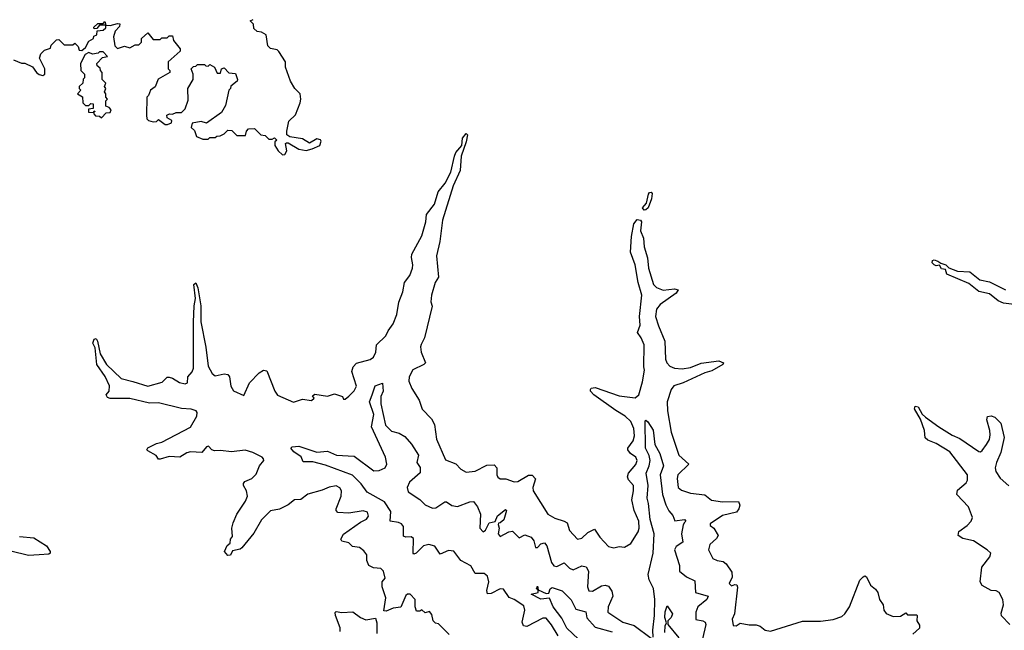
# Model space of a CAD drawing. Extents: x 2494106 to 2685573, y 758056 to 915185.
# Tile 250 of 256: x 2587426 to 2592959, y 857772 to 861201. Entities that reach past the tile are written whole.
import ezdxf

# ---------------------------------------------------------------- set-up
doc = ezdxf.new("R2010")
doc.units = 0

msp = doc.modelspace()

# ---------------------------------------------------------------- linework, layer by layer
at = {"layer": '0CON05XD'}
for points in [[(2587390, 860975), (2587435, 860957.5), (2587455, 860956.2), (2587497, 860937), (2587520, 860905), (2587535, 860892.5), (2587555, 860887.5), (2587567.5, 860895), (2587567.5, 860925), (2587537.5, 860985), (2587545, 861010), (2587565, 861030), (2587598.3, 861041.7), (2587601.7, 861058.3), (2587631.7, 861088.3), (2587645, 861090), (2587675, 861060), (2587725, 861060), (2587735, 861070), (2587755, 861050), (2587760.7, 861030.7), (2587775, 861027.5), (2587796.1, 861043.9), (2587815, 861080), (2587840, 861095), (2587841.7, 861108.3), (2587860, 861115), (2587861.7, 861138.3), (2587895, 861142.5), (2587910, 861155), (2587910, 861170), (2587875, 861170), (2587858.3, 861151.7), (2587845, 861150), (2587841.7, 861158.3), (2587865, 861180), (2587895, 861180), (2587905, 861190), (2587910, 861170), (2587935, 861167.5), (2587975, 861180), (2587988.3, 861178.3), (2587987, 861163), (2587963, 861137), (2587952.5, 861105), (2587960, 861055), (2587975, 861040), (2588015, 861052.5), (2588045, 861042.5), (2588075, 861060), (2588095, 861060), (2588110, 861075), (2588110, 861095), (2588145, 861127.5), (2588175, 861090), (2588215, 861090), (2588225, 861100), (2588255, 861100), (2588265, 861110), (2588285, 861110), (2588290, 861085), (2588327, 861037), (2588327.5, 861025), (2588260, 860965), (2588260, 860925), (2588270, 860915), (2588270, 860905), (2588203.6, 860866.4), (2588186.1, 860823.9), (2588160, 860805), (2588150, 860775), (2588140, 860765), (2588137.5, 860665), (2588140, 860645), (2588150, 860635), (2588175, 860627.5), (2588195, 860630), (2588205, 860640), (2588243, 860613), (2588257, 860613), (2588278.3, 860621.7), (2588280, 860635), (2588255, 860650), (2588252.5, 860665), (2588268.3, 860671.7), (2588285, 860670), (2588305, 860680), (2588335, 860680), (2588355, 860700), (2588371.7, 860748.3), (2588370, 860815), (2588400, 860865), (2588400, 860895), (2588390, 860925), (2588401.7, 860938.3), (2588415, 860940), (2588425, 860950), (2588465, 860950), (2588471.7, 860941.7), (2588485, 860940), (2588495, 860950), (2588520, 860935), (2588535, 860900), (2588555, 860900), (2588560, 860925), (2588575, 860930), (2588601.7, 860901.7), (2588638.3, 860898.3), (2588650, 860865), (2588647.5, 860855), (2588611.7, 860828.3), (2588610, 860815), (2588600, 860805), (2588581.7, 860718.3), (2588559.3, 860680.7), (2588475, 860620), (2588445, 860630), (2588395, 860620), (2588390, 860595), (2588408.3, 860578.3), (2588420, 860545), (2588455, 860530), (2588485, 860530), (2588495, 860540), (2588525, 860540), (2588533, 860547), (2588551.7, 860548.3), (2588575, 860560), (2588595, 860580), (2588618.3, 860578.3), (2588645, 860550), (2588695, 860550), (2588700, 860575), (2588711.7, 860588.3), (2588745, 860590), (2588780, 860555), (2588805, 860550), (2588825, 860530), (2588845, 860530), (2588858.3, 860538.3), (2588870, 860525), (2588860, 860515), (2588860, 860495), (2588877.5, 860465), (2588901.7, 860441.7), (2588915, 860443.8)], [(2588915, 860443.8), (2588926.7, 860465), (2588920, 860505), (2588925, 860510), (2588935, 860510), (2588994.2, 860474.2), (2589035, 860466.7), (2589070, 860475), (2589112.5, 860495), (2589119.3, 860519.3), (2589116.7, 860526.7), (2589095, 860532.5), (2589055, 860507.5), (2589015, 860531.2), (2588943, 860543), (2588927.5, 860555), (2588926.2, 860575), (2588938.3, 860631.7), (2588975, 860667.5), (2589001.2, 860735), (2589006.2, 860755), (2589002.5, 860785), (2588972.5, 860815), (2588947.5, 860855), (2588920, 860935), (2588918.8, 860965), (2588882.5, 861022.5), (2588871.7, 861031.7), (2588835, 861040), (2588820, 861055), (2588810, 861115), (2588785, 861130), (2588760, 861135), (2588741.7, 861151.7), (2588740, 861175), (2588720, 861195), (2588738.3, 861201.7)], [(2587885, 860650), (2587911.7, 860678.3), (2587935, 860680), (2587940, 860695), (2587928.3, 860708.3), (2587910, 860715), (2587910, 860745), (2587920, 860755), (2587910, 860765), (2587910, 860785), (2587902.5, 860795), (2587910, 860815), (2587902.5, 860825), (2587910, 860845), (2587890, 860865), (2587890, 860905), (2587880, 860915), (2587878.3, 860928.3), (2587861.7, 860941.7), (2587860, 860955), (2587891.7, 860988.3), (2587920, 860995), (2587895, 861020), (2587875, 861020), (2587867, 861013), (2587835, 861007.5), (2587813.6, 861016.4), (2587794, 861006), (2587767.5, 860955), (2587770, 860915), (2587790, 860895), (2587790, 860875), (2587783, 860867), (2587780, 860845), (2587760, 860825), (2587760, 860815), (2587770, 860805), (2587750, 860785), (2587778.3, 860768.3), (2587780, 860735), (2587795, 860720), (2587815, 860720), (2587825, 860730), (2587838.3, 860728.3), (2587838.3, 860701.7), (2587811.7, 860698.3), (2587811.7, 860681.7), (2587840, 860680), (2587845, 860690), (2587850, 860685), (2587840, 860680), (2587841.7, 860671.7), (2587851.7, 860661.7), (2587875, 860660), (2587885, 860650)], [(2589838.3, 857748.3), (2589778.3, 857808.3), (2589761.7, 857811.7), (2589750, 857825), (2589741.7, 857861.7), (2589728.3, 857878.3), (2589705, 857870), (2589685, 857887.5), (2589675, 857880), (2589655, 857880), (2589647.5, 857905), (2589647.5, 857945), (2589620, 857975), (2589605, 857976.2), (2589595, 857967.5), (2589567, 857903), (2589525, 857897.5), (2589485, 857880), (2589471.7, 857881.7), (2589482.5, 857955), (2589463, 858017), (2589462.5, 858045), (2589480, 858065), (2589470, 858105), (2589455, 858120), (2589413.6, 858123.6), (2589387, 858137), (2589376.7, 858165), (2589377, 858197), (2589359.3, 858219.3), (2589335, 858237.5), (2589295, 858243.3), (2589275, 858263.3), (2589235, 858272.5), (2589230, 858285), (2589245, 858312.5), (2589340, 858380), (2589375, 858396.9), (2589386.6, 858413.4), (2589380, 858435), (2589356.3, 858443.7), (2589275, 858430), (2589213.9, 858433.9), (2589203.3, 858445), (2589203.8, 858455), (2589232, 858525), (2589233.3, 858555), (2589225, 858572.5), (2589205, 858583.3), (2589165, 858576.2), (2589125, 858558.8), (2589045, 858537.5), (2589005, 858506.7), (2588970, 858505), (2588935, 858477.5), (2588885, 858452.5), (2588835, 858442.5), (2588785, 858393.3), (2588741.7, 858318.3), (2588673.9, 858236.1), (2588665, 858227.5), (2588621.7, 858218.3), (2588610, 858195), (2588595, 858192.5), (2588577.5, 858215), (2588591.7, 858248.3), (2588608.3, 858261.7), (2588610, 858285), (2588621.7, 858298.3), (2588618, 858345), (2588626, 858375), (2588646.2, 858425), (2588695, 858497.5), (2588706.2, 858525), (2588700, 858555), (2588682.5, 858585), (2588683, 858597), (2588691.7, 858608.3), (2588730, 858625), (2588755, 858650), (2588772.5, 858695), (2588796.7, 858725), (2588796.2, 858735), (2588787.5, 858745), (2588735, 858770), (2588693, 858783), (2588615, 858774), (2588555, 858782.5), (2588520.5, 858780.5), (2588505.9, 858785.9), (2588487, 858807), (2588475, 858802.5), (2588450, 858770), (2588385, 858773.8), (2588365, 858768.8), (2588325, 858743.8), (2588265, 858748.8), (2588215, 858732.5), (2588205, 858732.5), (2588193, 858753), (2588145, 858780), (2588140, 858785), (2588145, 858797.5), (2588195, 858822), (2588225, 858829.2), (2588385, 858913.8), (2588421.2, 858975), (2588423.3, 858995), (2588417.5, 859005), (2588390, 859015), (2588335, 859017.1), (2588205, 859049.4), (2588155, 859048.1), (2588045, 859074.4), (2587935, 859074), (2587919.3, 859079.3), (2587912.5, 859095), (2587928.8, 859115), (2587930, 859145), (2587906.7, 859196.7), (2587858.8, 859265), (2587849.3, 859359.3), (2587837.5, 859385), (2587845, 859407.5), (2587855, 859410), (2587862.5, 859395), (2587878.8, 859325), (2587913.3, 859265), (2587995, 859186.2), (2588061.2, 859168.8), (2588145, 859143.1), (2588226.7, 859165), (2588255, 859193.3), (2588265, 859193.8), (2588285, 859188.8), (2588324.3, 859164.3), (2588355, 859156.7), (2588368.3, 859161.7), (2588370, 859195), (2588395, 859223.3), (2588402.5, 859245), (2588402.4, 859502.4), (2588405.7, 859595), (2588414.4, 859635), (2588404.2, 859715), (2588415, 859722.5), (2588427.1, 859695), (2588442.9, 859595), (2588443.1, 859505), (2588471.7, 859361.7), (2588484.4, 859255), (2588508, 859215), (2588525, 859201.4), (2588575, 859212.9), (2588595, 859208.8), (2588604.2, 859195), (2588613, 859143), (2588627, 859117), (2588685, 859090), (2588717.7, 859162.3), (2588772.3, 859217.7), (2588795, 859232.5), (2588815, 859230), (2588860, 859115), (2588873.6, 859093.6), (2588965, 859052.5), (2589015, 859070), (2589065, 859062.5), (2589080, 859075), (2589071.7, 859088.3), (2589085, 859097.5), (2589155, 859087.5), (2589195, 859100), (2589240, 859085), (2589245, 859070), (2589255, 859070), (2589275, 859087.5), (2589305, 859117.5), (2589317.7, 859142.3), (2589291.2, 859225), (2589298.8, 859251.2), (2589318.3, 859271.7), (2589395, 859293.8), (2589413.9, 859306.1), (2589426.1, 859333.9), (2589431.2, 859375), (2589483.3, 859425), (2589495.9, 859454.1), (2589525, 859492.5), (2589545.5, 859545), (2589555.4, 859614.6), (2589577.8, 859672.2), (2589587.8, 859725), (2589618.9, 859765), (2589633.6, 859805), (2589635.4, 859825), (2589626.5, 859865), (2589629.5, 859885), (2589685, 859988), (2589707.7, 860065), (2589712.1, 860107.9), (2589755.8, 860165.8), (2589777.3, 860235), (2589816.5, 860283.5), (2589849.1, 860345), (2589868.5, 860435), (2589876.9, 860455), (2589910, 860495), (2589914.5, 860535), (2589935, 860562.5), (2589942.5, 860555), (2589935.5, 860515), (2589907.3, 860435), (2589900.6, 860355), (2589861.2, 860268.8), (2589801.1, 860075), (2589787.1, 859955), (2589767.3, 859875), (2589778.6, 859755), (2589760.6, 859725), (2589739.2, 859655), (2589736.1, 859616.1), (2589743, 859593), (2589700, 859415), (2589682.6, 859377.4), (2589677.5, 859365), (2589681.4, 859335), (2589706.2, 859275), (2589696.7, 859265), (2589634.3, 859235.7), (2589614, 859195), (2589611.7, 859171.7), (2589629.3, 859129.3), (2589670, 859065), (2589688, 859015), (2589739.4, 858959.4), (2589757.2, 858927.2), (2589767.8, 858845), (2589818.8, 858728.8), (2589877.5, 858707.5), (2589905, 858676.7), (2589935, 858661.2), (2589985, 858666), (2590050.3, 858699.7), (2590091.2, 858701.2), (2590106.7, 858685), (2590106.7, 858645), (2590112.3, 858632.3), (2590125, 858623.3), (2590157, 858623), (2590205, 858606.2), (2590225, 858608.8), (2590285, 858643.3), (2590305, 858643.3), (2590323.6, 858623.6), (2590309.2, 858575), (2590311.2, 858555), (2590394.3, 858424.3), (2590432.1, 858402.1), (2590485.8, 858385.8), (2590502.5, 858375), (2590515, 858332.5), (2590560, 858285), (2590585, 858290), (2590617.7, 858322.3), (2590655, 858340), (2590685.7, 858295.7), (2590735, 858243.8), (2590765, 858236.2), (2590795, 858243.3), (2590825, 858240), (2590859.3, 858260.7), (2590902, 858325), (2590907.5, 858345), (2590904.3, 858385), (2590878.1, 858445), (2590865.7, 858504.3), (2590875.6, 858555), (2590874.2, 858585), (2590847.5, 858617.5), (2590841.4, 858635), (2590847.1, 858655), (2590887.4, 858702.6), (2590895.5, 858725), (2590888.6, 858745), (2590857.5, 858765), (2590843.8, 858785), (2590844, 858795), (2590873.9, 858836.1), (2590880, 858865), (2590876.2, 858905), (2590860.6, 858945), (2590828.6, 858975), (2590775.8, 859005.8), (2590651.2, 859095), (2590633.8, 859115), (2590632.5, 859125), (2590637.5, 859132.5), (2590660, 859135), (2590795, 859088.2), (2590885, 859078.1), (2590904.3, 859095), (2590925, 859167.5), (2590936.6, 859233.4), (2590932.5, 859252.5)], [(2590935, 860132), (2590926.2, 860145), (2590948.8, 860171.2), (2590959.3, 860220.7), (2590965, 860230), (2590975, 860232.5), (2590980, 860225), (2590975.8, 860195), (2590958, 860145), (2590945, 860132.5), (2590935, 860132)], [(2590932.5, 859252.5), (2590935.3, 859375), (2590918.8, 859415), (2590898.1, 859445), (2590912.9, 859485), (2590908.8, 859535), (2590922.3, 859655), (2590901.8, 859725), (2590883.6, 859825), (2590858.1, 859895), (2590864.4, 859984.4), (2590876.7, 860055), (2590895, 860078.1), (2590913.8, 860075), (2590920.6, 860065), (2590914.4, 860015), (2590931.9, 859975), (2590934.4, 859925), (2590953, 859863), (2590960, 859805), (2590987.5, 859715), (2591005, 859697.5), (2591041.7, 859681.7), (2591105, 859689.5), (2591126, 859685), (2591115.6, 859665), (2591025, 859601.1), (2591005, 859575.8), (2590997.8, 859535), (2591015, 859482), (2591050.5, 859395), (2591054.5, 859295), (2591061.9, 859275), (2591078.8, 859255), (2591105, 859243.6), (2591148.9, 859241.1), (2591195, 859248.8), (2591255, 859273.3), (2591355, 859285.6), (2591380, 859275), (2591376.7, 859265), (2591315, 859228.5), (2591275, 859217.9), (2591155, 859162.5), (2591101.4, 859145), (2591086.9, 859125), (2591064.3, 859055), (2591066.2, 859005), (2591085.8, 858885.8), (2591129.2, 858755), (2591186.2, 858705), (2591124, 858645), (2591120, 858625), (2591126.2, 858575), (2591145, 858558.8), (2591195, 858542.5), (2591275, 858533.3), (2591312.7, 858502.7), (2591374.2, 858494.2), (2591465, 858496), (2591472, 858475), (2591467.5, 858455), (2591454.4, 858435.6), (2591375, 858416.7), (2591305, 858370), (2591305, 858360), (2591326.2, 858346.2), (2591350, 858305), (2591341.7, 858288.3), (2591303.8, 858255), (2591296.2, 858225), (2591320, 858175), (2591345, 858164.2), (2591379.4, 858159.4), (2591395.8, 858145.8), (2591428.3, 858098.3), (2591429.3, 858070.7), (2591413.3, 858035), (2591425, 858022.5), (2591445, 858030), (2591455, 858027.5), (2591460, 858015), (2591443.3, 857865), (2591430, 857835), (2591435, 857800), (2591451.7, 857798.3), (2591475, 857812.5), (2591525, 857803.3), (2591565, 857803.3), (2591587.5, 857795), (2591615, 857773.3), (2591645, 857766.7), (2591825, 857823.8), (2591925, 857823.8), (2591996.1, 857833.9), (2592045, 857850), (2592063.3, 857865), (2592088.8, 857905), (2592146.4, 858053.6), (2592165, 858072.5), (2592175, 858077.5), (2592185, 858072.5), (2592207.5, 858025), (2592235, 858002.5), (2592247.5, 857985), (2592257.5, 857945), (2592277.5, 857915), (2592282.5, 857885), (2592295, 857867.5), (2592335, 857850), (2592375, 857852.5), (2592405, 857870), (2592415, 857860), (2592465, 857860), (2592470, 857855), (2592467.5, 857825), (2592481.7, 857801.7), (2592482.5, 857785), (2592445, 857750)], [(2593015, 859601.1), (2592955, 859608.9), (2592925, 859622.9), (2592875, 859662.5), (2592815, 859675.5), (2592759.4, 859719.4), (2592635, 859772.7), (2592628.3, 859798.3), (2592605, 859802.5), (2592595, 859822.5), (2592575, 859818.8), (2592565, 859824.4), (2592552.5, 859835), (2592555, 859848), (2592565, 859852), (2592585, 859845.8), (2592603, 859833), (2592630, 859825), (2592647.5, 859807.5), (2592695, 859788), (2592764.3, 859784.3), (2592821.1, 859741.1), (2592875, 859729.4), (2592965, 859684.4)], [(2590450.8, 857740.9), (2590415, 857802.9), (2590385, 857840), (2590365, 857840), (2590275, 857794.3), (2590257.1, 857797.1), (2590248.6, 857818.6), (2590263.6, 857885), (2590259.5, 857909.5), (2590205, 857946.2), (2590177.2, 857957.2), (2590145, 858004.3), (2590125, 858004.4), (2590075, 857978.6), (2590055, 857976.7), (2590051.4, 857995), (2590061.8, 858045), (2590055, 858075.7), (2590035, 858091.9), (2589985, 858090.8), (2589960, 858135), (2589904.3, 858165), (2589866.1, 858216.1), (2589835, 858220.4), (2589789.4, 858199.4), (2589758.5, 858245), (2589725, 858254.6), (2589694.2, 858245.8), (2589653.3, 858205), (2589640.8, 858200.8), (2589636.4, 858206.4), (2589637.8, 858287.8), (2589625, 858297.9), (2589595, 858295.6), (2589581.8, 858301.8), (2589582.5, 858355), (2589570.6, 858370.6), (2589555, 858378.2), (2589506.7, 858385), (2589510.7, 858439.3), (2589475, 858494.4), (2589377.8, 858547.8), (2589345.3, 858595.3), (2589295, 858643.8), (2589145, 858700.5), (2589072.1, 858717.9), (2589018.8, 858718.8), (2589007, 858747), (2588966.7, 858775), (2588950, 858795), (2588957.5, 858802.5), (2588994.2, 858805.8), (2589095, 858772.9), (2589155, 858778.1), (2589206.6, 858756.6), (2589305, 858751.1), (2589415, 858668.5), (2589445, 858669.5), (2589478.8, 858685), (2589489.4, 858705), (2589481.5, 858745), (2589402.8, 858915), (2589415.5, 858985), (2589390.5, 859055), (2589405.8, 859095), (2589423.8, 859145), (2589465, 859160), (2589468, 859115), (2589455.5, 859084.5), (2589454.5, 859044.5), (2589480.6, 858925), (2589515, 858891.4), (2589558.7, 858878.7), (2589589.7, 858859.7), (2589627.3, 858817.3), (2589666.2, 858755), (2589657.5, 858715), (2589676.4, 858686.4), (2589676.4, 858656.4), (2589615.4, 858604.6), (2589602.5, 858575), (2589609.4, 858549.4), (2589675, 858506.4), (2589705, 858476.4), (2589745, 858458.9), (2589765, 858459.4), (2589815, 858493.3), (2589825, 858493.3), (2589855, 858472.9), (2589885, 858466.9), (2589955, 858494.2), (2589976.1, 858496.1), (2589999.2, 858465), (2590016, 858425), (2590011.9, 858345), (2590030, 858325), (2590044.2, 858335), (2590064.5, 858375.5), (2590097.5, 858382.5), (2590110.6, 858415), (2590155, 858450), (2590161.2, 858445), (2590147.1, 858392.9), (2590125, 858375.7), (2590116.4, 858373.6), (2590114, 858366), (2590119.2, 858345), (2590114.2, 858314.2), (2590125, 858300), (2590174.1, 858325.9), (2590195, 858330), (2590232.5, 858292.5), (2590265, 858309.2), (2590299.2, 858295), (2590314.4, 858275), (2590325, 858237.5), (2590335, 858237.5), (2590355, 858258.8), (2590375, 858263.3), (2590387.3, 858247.3), (2590415, 858153.3), (2590426.7, 858135), (2590445, 858131.4), (2590485, 858152.2), (2590515, 858121.1), (2590535, 858111.2), (2590585, 858133.6), (2590608.5, 858128.5), (2590622.2, 858105), (2590615.8, 858015.8), (2590624.5, 857994.5), (2590645, 857993.1), (2590695, 858021.4), (2590715, 858025.7), (2590735, 858020), (2590752.4, 857992.4), (2590758.1, 857965), (2590732.9, 857905), (2590731.2, 857875), (2590815, 857817.8), (2590879.5, 857799.5), (2590975, 857728)], [(2592990, 857805), (2592943, 857853), (2592940.7, 857869.3), (2592953.3, 857915), (2592950, 857945), (2592930, 857985), (2592913.6, 857993.6), (2592885, 857996.7), (2592834.2, 858024.2), (2592823.3, 858045), (2592833, 858127), (2592877.5, 858185), (2592882.5, 858205), (2592862.5, 858225), (2592785.7, 858275.7), (2592725, 858288.8), (2592700, 858305), (2592703.6, 858326.4), (2592749.5, 858360.5), (2592772.5, 858385), (2592780, 858405), (2592757.5, 858465), (2592692.5, 858535), (2592695, 858560), (2592745, 858600), (2592752.5, 858615), (2592752.5, 858645), (2592653.3, 858775), (2592575, 858821.2), (2592529.3, 858839.3), (2592513.6, 858853.6), (2592510, 858895), (2592487.5, 858957.5), (2592453.6, 859016.4), (2592458.3, 859031.7), (2592475, 859026.7), (2592496.4, 858986.4), (2592515, 858970), (2592591.2, 858915), (2592665, 858868), (2592709.7, 858849.7), (2592815, 858776.2), (2592825, 858774.3), (2592835, 858781.2), (2592859.2, 858815), (2592875.5, 858844.5), (2592879.7, 858870.3), (2592878.1, 858895), (2592860, 858955), (2592865, 858973.3), (2592885, 858977.5), (2592905, 858968.8), (2592940, 858935), (2592958, 858855), (2592939.1, 858770.9), (2592914.3, 858715), (2592908, 858685), (2592911.2, 858665), (2592935, 858626.7), (2592985, 858583.8)], [(2590985.7, 857734.3), (2590983.6, 857773.6), (2590993.3, 857855), (2590995.8, 857945), (2590986.8, 858006.8), (2590963.3, 858055), (2590957.1, 858085), (2590984.7, 858205), (2590991.6, 858315), (2590969, 858395), (2590960, 858485), (2590951.3, 858515), (2590957.1, 858585), (2590945.4, 858655), (2590963.8, 858695), (2590968.8, 858725), (2590963.6, 858753.6), (2590942.1, 858795), (2590940.7, 858949.3), (2590945, 858952.5), (2590955, 858942.5), (2590985, 858896.2), (2590994.5, 858815), (2591023.5, 858765), (2591044.4, 858695), (2591024.5, 858645), (2591037.2, 858535), (2591056.3, 858476.3), (2591072.9, 858442.9), (2591096.2, 858416.2), (2591107.1, 858387.1), (2591162.5, 858395), (2591168.6, 858385), (2591162.1, 858377.9), (2591153.8, 858365), (2591144.6, 858315), (2591152.9, 858267.1), (2591115, 858242.2), (2591105.5, 858225), (2591134.1, 858135.9), (2591133.3, 858105), (2591173, 858073), (2591220.5, 858050.5), (2591224.3, 857984.3), (2591294, 857964), (2591287.1, 857945), (2591236.6, 857903.4), (2591224.5, 857875), (2591225, 857832.5), (2591265, 857825.5), (2591277.3, 857817.3), (2591281.6, 857805), (2591243.6, 857643.6)], [(2587425, 858298.8), (2587505, 858292.5), (2587576.4, 858246.4), (2587597.5, 858215), (2587597.5, 858205), (2587589.3, 858200.7), (2587535, 858196.2), (2587475, 858193.3), (2587375, 858217.5)], [(2590565, 857723.5), (2590500.8, 857785), (2590471.4, 857841.4), (2590424, 857905), (2590402.5, 857952.5), (2590355, 857946.7), (2590300, 857975), (2590340, 857985), (2590340, 858000), (2590330, 858005), (2590335, 858020), (2590340, 858000), (2590385, 857980), (2590398.3, 857981.7), (2590407.5, 858005), (2590417, 858013), (2590475, 857993.3), (2590525, 857943.8), (2590551.7, 857891.7), (2590606.6, 857876.6), (2590612.2, 857842.2), (2590659.5, 857789.5), (2590755, 857764.5)], [(2589227.5, 857765), (2589226.4, 857786.4), (2589200, 857855), (2589198.3, 857871.7), (2589205, 857877.5), (2589235, 857872.5), (2589297, 857877), (2589340, 857845), (2589370.7, 857830.7), (2589425, 857840), (2589432.5, 857815), (2589432.5, 857755)], [(2591050.9, 857760.9), (2591052.8, 857797.2), (2591060, 857815), (2591051.8, 857845), (2591053.6, 857876.4), (2591065, 857910), (2591093.3, 857865), (2591085.8, 857845), (2591068.8, 857825), (2591068.8, 857805), (2591129.8, 857729.8)]]:
    msp.add_lwpolyline(points, dxfattribs=at)

doc.saveas('drawing.dxf')
